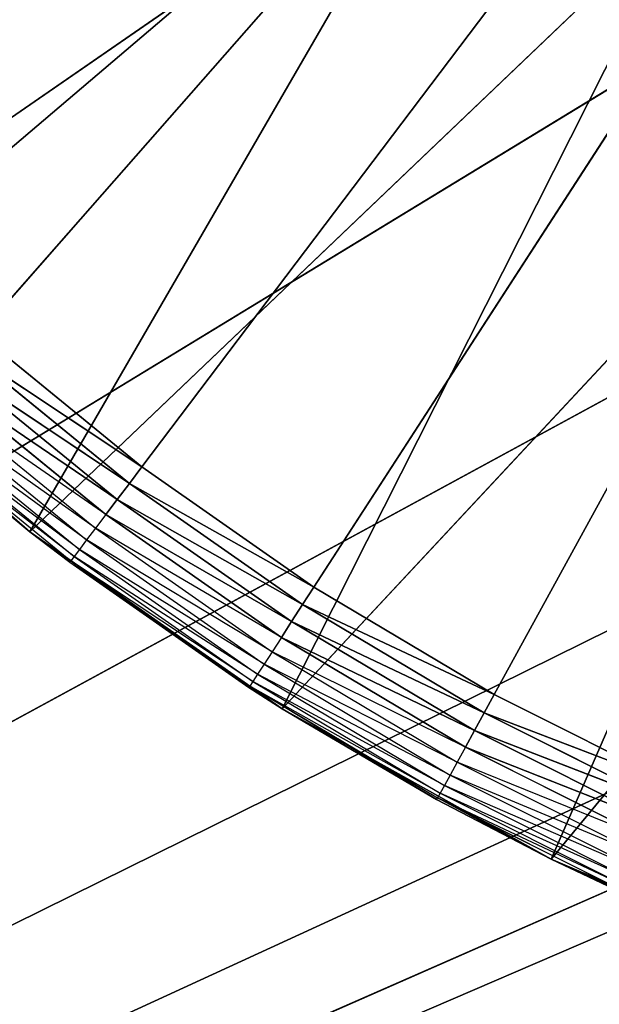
# Model space of a CAD drawing. Extents: x 0 to 6, y 0.1 to 15.2.
# Tile 19 of 256: x 0.7201 to 0.8169, y 0.6028 to 0.7673. Entities that reach past the tile are written whole.
import ezdxf

# ---------------------------------------------------------------- set-up
doc = ezdxf.new("R2010")
doc.units = 0
doc.header["$LTSCALE"] = 2.54
doc.layers.get('0').update_dxf_attribs({"color": 13, "linetype": 'CONTINUOUS'})

# ---------------------------------------------------------------- blocks, each defined once
blk = doc.blocks.new('UCHWYT_NA__CI_GACZK__GIUMI')
at = {"color": 0}
for p, q in [((0.71335, 0.71476, 1.316), (1.03, 1.0755, 1.316)), ((0.71335, 0.71476, 1.316), (1.03, 1.0755, 1.316)), ((0.74053, 0.69261, 1.316), (1.03, 1.0755, 1.316)), ((0.74053, 0.69261, 1.316), (1.03, 1.0755, 1.316)), ((1.03, 1.0755, 1.316), (0.76925, 0.6725, 1.316)), ((1.03, 1.0755, 1.316), (0.76925, 0.6725, 1.316)), ((0.79936, 0.65454, 1.316), (1.03, 1.0755, 1.316)), ((0.79936, 0.65454, 1.316), (1.03, 1.0755, 1.316)), ((0.81145, 0.81505, 1.516), (0.03, 0.2755, 1.516)), ((0.81145, 0.81505, 1.516), (0.03, 0.2755, 1.516)), ((0.81145, 0.81505, 1.616), (0.03, 0.2755, 1.616)), ((0.81145, 0.81505, 1.616), (0.03, 0.2755, 1.616)), ((0.68297, 0.71554, 1.516), (0.79798, 0.81345, 1.516)), ((0.68297, 0.71554, 1.516), (0.79798, 0.81345, 1.516)), ((0.79798, 0.81345, 1.516), (0.72182, 0.68177, 1.516)), ((0.79798, 0.81345, 1.516), (0.72182, 0.68177, 1.516)), ((0.72182, 0.68177, 1.516), (0.83194, 0.78693, 1.516)), ((0.72182, 0.68177, 1.516), (0.83194, 0.78693, 1.516)), ((0.76394, 0.65217, 1.516), (0.83194, 0.78693, 1.516)), ((0.76394, 0.65217, 1.516), (0.83194, 0.78693, 1.516)), ((0.86, 0.78105, 1.516), (0.03, 0.2755, 1.516)), ((0.86, 0.78105, 1.516), (0.03, 0.2755, 1.516)), ((0.86, 0.78105, 1.616), (0.03, 0.2755, 1.616)), ((0.86, 0.78105, 1.616), (0.03, 0.2755, 1.616)), ((0.76394, 0.65217, 1.516), (0.86891, 0.76478, 1.516)), ((0.76394, 0.65217, 1.516), (0.86891, 0.76478, 1.516)), ((0.80888, 0.62705, 1.516), (0.86891, 0.76478, 1.516)), ((0.80888, 0.62705, 1.516), (0.86891, 0.76478, 1.516)), ((0.03, 0.2755, 1.516), (0.91371, 0.756, 1.516)), ((0.03, 0.2755, 1.516), (0.91371, 0.756, 1.516)), ((0.03, 0.2755, 1.616), (1.14629, 0.756, 1.616)), ((0.03, 0.2755, 1.616), (1.14629, 0.756, 1.616)), ((0.91371, 0.756, 1.616), (0.03, 0.2755, 1.616)), ((0.91371, 0.756, 1.616), (0.03, 0.2755, 1.616)), ((0.80888, 0.62705, 1.516), (0.90831, 0.74734, 1.516)), ((0.80888, 0.62705, 1.516), (0.90831, 0.74734, 1.516)), ((0.97096, 0.74067, 1.516), (0.03, 0.2755, 1.516)), ((0.97096, 0.74067, 1.516), (0.03, 0.2755, 1.516)), ((1.08904, 0.74067, 1.516), (0.03, 0.2755, 1.516)), ((1.08904, 0.74067, 1.516), (0.03, 0.2755, 1.516)), ((1.08904, 0.74067, 1.616), (0.03, 0.2755, 1.616)), ((1.08904, 0.74067, 1.616), (0.03, 0.2755, 1.616)), ((0.97096, 0.74067, 1.616), (0.03, 0.2755, 1.616)), ((0.97096, 0.74067, 1.616), (0.03, 0.2755, 1.616)), ((1.03, 0.7355, 1.516), (0.03, 0.2755, 1.516)), ((1.03, 0.7355, 1.516), (0.03, 0.2755, 1.516)), ((1.03, 0.7355, 1.616), (0.03, 0.2755, 1.616)), ((1.03, 0.7355, 1.616), (0.03, 0.2755, 1.616)), ((0.72182, 0.68177, 1.516), (0.68297, 0.71554, 1.516)), ((0.72182, 0.68177, 1.516), (0.68297, 0.71554, 1.516)), ((0.74053, 0.69261, 1.316), (0.71335, 0.71476, 1.316)), ((0.74053, 0.69261, 1.316), (0.71335, 0.71476, 1.316)), ((0.71106, 0.71215, 1.3163), (0.73843, 0.68984, 1.3163)), ((0.74053, 0.69261, 1.316), (0.71106, 0.71215, 1.3163)), ((0.74053, 0.69261, 1.316), (0.71106, 0.71215, 1.3163)), ((0.71106, 0.71215, 1.3163), (0.73843, 0.68984, 1.3163)), ((0.70884, 0.70962, 1.31721), (0.7364, 0.68715, 1.31721)), ((0.73843, 0.68984, 1.3163), (0.70884, 0.70962, 1.31721)), ((0.73843, 0.68984, 1.3163), (0.70884, 0.70962, 1.31721)), ((0.70884, 0.70962, 1.31721), (0.7364, 0.68715, 1.31721)), ((0.7364, 0.68715, 1.31721), (0.70675, 0.70724, 1.31868)), ((0.7364, 0.68715, 1.31721), (0.70675, 0.70724, 1.31868)), ((0.70675, 0.70724, 1.31868), (0.7345, 0.68463, 1.31868)), ((0.70487, 0.7051, 1.32068), (0.73278, 0.68235, 1.32068)), ((0.7345, 0.68463, 1.31868), (0.70487, 0.7051, 1.32068)), ((0.70324, 0.70325, 1.32314), (0.73129, 0.68039, 1.32314)), ((0.73278, 0.68235, 1.32068), (0.70324, 0.70325, 1.32314)), ((0.70193, 0.70174, 1.326), (0.73008, 0.67879, 1.326)), ((0.73129, 0.68039, 1.32314), (0.70193, 0.70174, 1.326)), ((0.72182, 0.68177, 1.516), (0.70016, 0.69973, 1.336)), ((0.70016, 0.69973, 1.336), (0.72182, 0.68177, 1.336)), ((0.72182, 0.68177, 1.516), (0.70016, 0.69973, 1.336)), ((0.72182, 0.68177, 1.336), (0.70036, 0.69996, 1.33253)), ((0.70036, 0.69996, 1.33253), (0.72865, 0.6769, 1.33253)), ((0.72919, 0.67762, 1.32916), (0.70036, 0.69996, 1.33253)), ((0.70095, 0.70064, 1.32916), (0.72919, 0.67762, 1.32916)), ((0.73008, 0.67879, 1.326), (0.70095, 0.70064, 1.32916)), ((0.74053, 0.69261, 1.316), (0.73843, 0.68984, 1.3163)), ((0.74053, 0.69261, 1.316), (0.73843, 0.68984, 1.3163)), ((0.76925, 0.6725, 1.316), (0.74053, 0.69261, 1.316)), ((0.76925, 0.6725, 1.316), (0.74053, 0.69261, 1.316)), ((0.73843, 0.68984, 1.3163), (0.7364, 0.68715, 1.31721)), ((0.73843, 0.68984, 1.3163), (0.7364, 0.68715, 1.31721)), ((0.73843, 0.68984, 1.3163), (0.76736, 0.66958, 1.3163)), ((0.76925, 0.6725, 1.316), (0.73843, 0.68984, 1.3163)), ((0.76925, 0.6725, 1.316), (0.73843, 0.68984, 1.3163)), ((0.73843, 0.68984, 1.3163), (0.76736, 0.66958, 1.3163)), ((0.7364, 0.68715, 1.31721), (0.7345, 0.68463, 1.31868)), ((0.7364, 0.68715, 1.31721), (0.7345, 0.68463, 1.31868)), ((0.7364, 0.68715, 1.31721), (0.76553, 0.66676, 1.31721)), ((0.76736, 0.66958, 1.3163), (0.7364, 0.68715, 1.31721)), ((0.76736, 0.66958, 1.3163), (0.7364, 0.68715, 1.31721)), ((0.7364, 0.68715, 1.31721), (0.76553, 0.66676, 1.31721)), ((0.7345, 0.68463, 1.31868), (0.73278, 0.68235, 1.32068)), ((0.76553, 0.66676, 1.31721), (0.7345, 0.68463, 1.31868)), ((0.76553, 0.66676, 1.31721), (0.7345, 0.68463, 1.31868)), ((0.7345, 0.68463, 1.31868), (0.76382, 0.6641, 1.31868)), ((0.72182, 0.68177, 1.336), (0.72865, 0.6769, 1.33253)), ((0.72182, 0.68177, 1.336), (0.72182, 0.68177, 1.516)), ((0.72182, 0.68177, 1.336), (0.72847, 0.67665, 1.336)), ((0.72847, 0.67665, 1.336), (0.72182, 0.68177, 1.516)), ((0.72182, 0.68177, 1.336), (0.72182, 0.68177, 1.516)), ((0.72847, 0.67665, 1.336), (0.72182, 0.68177, 1.516)), ((0.75839, 0.65571, 1.336), (0.72182, 0.68177, 1.516)), ((0.75839, 0.65571, 1.336), (0.72182, 0.68177, 1.516)), ((0.76394, 0.65217, 1.516), (0.72182, 0.68177, 1.516)), ((0.76394, 0.65217, 1.516), (0.72182, 0.68177, 1.516)), ((0.73278, 0.68235, 1.32068), (0.73129, 0.68039, 1.32314)), ((0.73278, 0.68235, 1.32068), (0.76227, 0.66171, 1.32068)), ((0.76382, 0.6641, 1.31868), (0.73278, 0.68235, 1.32068)), ((0.73129, 0.68039, 1.32314), (0.73008, 0.67879, 1.326)), ((0.73129, 0.68039, 1.32314), (0.76093, 0.65964, 1.32314)), ((0.76227, 0.66171, 1.32068), (0.73129, 0.68039, 1.32314)), ((0.73008, 0.67879, 1.326), (0.72919, 0.67762, 1.32916)), ((0.73008, 0.67879, 1.326), (0.75984, 0.65796, 1.326)), ((0.76093, 0.65964, 1.32314), (0.73008, 0.67879, 1.326)), ((0.72847, 0.67665, 1.336), (0.72865, 0.6769, 1.33253)), ((0.72847, 0.67665, 1.336), (0.75855, 0.65596, 1.33253)), ((0.72847, 0.67665, 1.336), (0.75839, 0.65571, 1.336)), ((0.72919, 0.67762, 1.32916), (0.72865, 0.6769, 1.33253)), ((0.72865, 0.6769, 1.33253), (0.75855, 0.65596, 1.33253)), ((0.75904, 0.65672, 1.32916), (0.72865, 0.6769, 1.33253)), ((0.72919, 0.67762, 1.32916), (0.75904, 0.65672, 1.32916)), ((0.75984, 0.65796, 1.326), (0.72919, 0.67762, 1.32916)), ((0.76925, 0.6725, 1.316), (0.76736, 0.66958, 1.3163)), ((0.76925, 0.6725, 1.316), (0.76736, 0.66958, 1.3163)), ((0.79936, 0.65454, 1.316), (0.76925, 0.6725, 1.316)), ((0.79936, 0.65454, 1.316), (0.76925, 0.6725, 1.316)), ((0.76736, 0.66958, 1.3163), (0.76553, 0.66676, 1.31721)), ((0.76736, 0.66958, 1.3163), (0.76553, 0.66676, 1.31721)), ((0.76736, 0.66958, 1.3163), (0.79769, 0.6515, 1.3163)), ((0.79936, 0.65454, 1.316), (0.76736, 0.66958, 1.3163)), ((0.79936, 0.65454, 1.316), (0.76736, 0.66958, 1.3163)), ((0.76736, 0.66958, 1.3163), (0.79769, 0.6515, 1.3163)), ((0.76553, 0.66676, 1.31721), (0.76382, 0.6641, 1.31868)), ((0.76553, 0.66676, 1.31721), (0.76382, 0.6641, 1.31868)), ((0.76553, 0.66676, 1.31721), (0.79608, 0.64854, 1.31721)), ((0.79769, 0.6515, 1.3163), (0.76553, 0.66676, 1.31721)), ((0.79769, 0.6515, 1.3163), (0.76553, 0.66676, 1.31721)), ((0.76553, 0.66676, 1.31721), (0.79608, 0.64854, 1.31721)), ((0.76382, 0.6641, 1.31868), (0.76227, 0.66171, 1.32068)), ((0.79608, 0.64854, 1.31721), (0.76382, 0.6641, 1.31868)), ((0.79608, 0.64854, 1.31721), (0.76382, 0.6641, 1.31868)), ((0.76382, 0.6641, 1.31868), (0.79456, 0.64577, 1.31868)), ((0.76227, 0.66171, 1.32068), (0.76093, 0.65964, 1.32314)), ((0.76227, 0.66171, 1.32068), (0.79319, 0.64327, 1.32068)), ((0.79456, 0.64577, 1.31868), (0.76227, 0.66171, 1.32068)), ((0.76093, 0.65964, 1.32314), (0.75984, 0.65796, 1.326)), ((0.76093, 0.65964, 1.32314), (0.792, 0.6411, 1.32314)), ((0.79319, 0.64327, 1.32068), (0.76093, 0.65964, 1.32314)), ((0.75904, 0.65672, 1.32916), (0.75855, 0.65596, 1.33253)), ((0.75984, 0.65796, 1.326), (0.75904, 0.65672, 1.32916)), ((0.75904, 0.65672, 1.32916), (0.79033, 0.63806, 1.32916)), ((0.79104, 0.63935, 1.326), (0.75904, 0.65672, 1.32916)), ((0.75984, 0.65796, 1.326), (0.79104, 0.63935, 1.326)), ((0.792, 0.6411, 1.32314), (0.75984, 0.65796, 1.326)), ((0.75839, 0.65571, 1.336), (0.75855, 0.65596, 1.33253)), ((0.75839, 0.65571, 1.336), (0.76394, 0.65217, 1.516)), ((0.75839, 0.65571, 1.336), (0.76394, 0.65217, 1.336)), ((0.75839, 0.65571, 1.336), (0.76394, 0.65217, 1.516)), ((0.78975, 0.637, 1.336), (0.75855, 0.65596, 1.33253)), ((0.75855, 0.65596, 1.33253), (0.7899, 0.63727, 1.33253)), ((0.76394, 0.65217, 1.336), (0.75855, 0.65596, 1.33253)), ((0.79033, 0.63806, 1.32916), (0.75855, 0.65596, 1.33253)), ((0.79936, 0.65454, 1.316), (0.79769, 0.6515, 1.3163)), ((0.79936, 0.65454, 1.316), (0.79769, 0.6515, 1.3163)), ((0.83071, 0.63883, 1.316), (0.79936, 0.65454, 1.316)), ((0.83071, 0.63883, 1.316), (0.79936, 0.65454, 1.316)), ((0.76394, 0.65217, 1.336), (0.76394, 0.65217, 1.516)), ((0.76394, 0.65217, 1.336), (0.76394, 0.65217, 1.516)), ((0.76394, 0.65217, 1.336), (0.78975, 0.637, 1.336)), ((0.78975, 0.637, 1.336), (0.76394, 0.65217, 1.516)), ((0.78975, 0.637, 1.336), (0.76394, 0.65217, 1.516)), ((0.80888, 0.62705, 1.516), (0.76394, 0.65217, 1.516)), ((0.80888, 0.62705, 1.516), (0.76394, 0.65217, 1.516)), ((0.79769, 0.6515, 1.3163), (0.79608, 0.64854, 1.31721)), ((0.79769, 0.6515, 1.3163), (0.79608, 0.64854, 1.31721)), ((0.79769, 0.6515, 1.3163), (0.82926, 0.63567, 1.3163)), ((0.83071, 0.63883, 1.316), (0.79769, 0.6515, 1.3163)), ((0.83071, 0.63883, 1.316), (0.79769, 0.6515, 1.3163)), ((0.79769, 0.6515, 1.3163), (0.82926, 0.63567, 1.3163)), ((0.79608, 0.64854, 1.31721), (0.79456, 0.64577, 1.31868)), ((0.79608, 0.64854, 1.31721), (0.79456, 0.64577, 1.31868)), ((0.79608, 0.64854, 1.31721), (0.82787, 0.63261, 1.31721)), ((0.82926, 0.63567, 1.3163), (0.79608, 0.64854, 1.31721)), ((0.82926, 0.63567, 1.3163), (0.79608, 0.64854, 1.31721)), ((0.79608, 0.64854, 1.31721), (0.82787, 0.63261, 1.31721)), ((0.79456, 0.64577, 1.31868), (0.79319, 0.64327, 1.32068)), ((0.82787, 0.63261, 1.31721), (0.79456, 0.64577, 1.31868)), ((0.82787, 0.63261, 1.31721), (0.79456, 0.64577, 1.31868)), ((0.79456, 0.64577, 1.31868), (0.82655, 0.62973, 1.31868)), ((0.79319, 0.64327, 1.32068), (0.792, 0.6411, 1.32314)), ((0.79319, 0.64327, 1.32068), (0.82537, 0.62713, 1.32068)), ((0.82655, 0.62973, 1.31868), (0.79319, 0.64327, 1.32068)), ((0.792, 0.6411, 1.32314), (0.79104, 0.63935, 1.326)), ((0.792, 0.6411, 1.32314), (0.82434, 0.62489, 1.32314)), ((0.82537, 0.62713, 1.32068), (0.792, 0.6411, 1.32314)), ((0.79104, 0.63935, 1.326), (0.79033, 0.63806, 1.32916)), ((0.79104, 0.63935, 1.326), (0.82351, 0.62307, 1.326)), ((0.82434, 0.62489, 1.32314), (0.79104, 0.63935, 1.326)), ((0.78975, 0.637, 1.336), (0.7899, 0.63727, 1.33253)), ((0.78975, 0.637, 1.336), (0.80888, 0.62705, 1.516)), ((0.78975, 0.637, 1.336), (0.80888, 0.62705, 1.336)), ((0.78975, 0.637, 1.336), (0.80888, 0.62705, 1.516)), ((0.79033, 0.63806, 1.32916), (0.7899, 0.63727, 1.33253)), ((0.8229, 0.62173, 1.32916), (0.7899, 0.63727, 1.33253)), ((0.80888, 0.62705, 1.336), (0.7899, 0.63727, 1.33253)), ((0.7899, 0.63727, 1.33253), (0.82253, 0.62091, 1.33253)), ((0.79033, 0.63806, 1.32916), (0.8229, 0.62173, 1.32916)), ((0.82351, 0.62307, 1.326), (0.79033, 0.63806, 1.32916)), ((0.80888, 0.62705, 1.336), (0.80888, 0.62705, 1.516)), ((0.80888, 0.62705, 1.336), (0.80888, 0.62705, 1.516)), ((0.80888, 0.62705, 1.336), (0.8224, 0.62063, 1.336)), ((0.8224, 0.62063, 1.336), (0.80888, 0.62705, 1.516)), ((0.8224, 0.62063, 1.336), (0.80888, 0.62705, 1.516)), ((0.85616, 0.60669, 1.516), (0.80888, 0.62705, 1.516)), ((0.85616, 0.60669, 1.516), (0.80888, 0.62705, 1.516)), ((0.80888, 0.62705, 1.336), (0.82253, 0.62091, 1.33253))]:
    blk.add_line(p, q, dxfattribs=at)
mesh = blk.add_polyface(dxfattribs=at)
corners = [(0.73555, 1.2455, 1.516), (0.03, 0.2755, 1.516), (0.03, 14.8755, 1.516)]
mesh.append_faces([[corners[k] for k in face] for face in [(0, 1, 2)]], dxfattribs={"color": 0})
mesh = blk.add_polyface(dxfattribs=at)
corners = [(1.53, 0.2755, 4.116), (0.03, 1.3755, 4.116), (0.03, 0.2755, 4.116)]
mesh.append_faces([[corners[k] for k in face] for face in [(0, 1, 2)]], dxfattribs={"color": 0})
mesh = blk.add_polyface(dxfattribs=at)
corners = [(1.53, 1.3755, 4.116), (0.03, 1.3755, 4.116), (1.53, 0.2755, 4.116)]
mesh.append_faces([[corners[k] for k in face] for face in [(0, 1, 2)]], dxfattribs={"color": 0})
mesh = blk.add_polyface(dxfattribs=at)
corners = [(1.53, 0.2755, 4.016), (0.03, 0.2755, 4.016), (1.53, 1.3755, 4.016)]
mesh.append_faces([[corners[k] for k in face] for face in [(0, 1, 2)]], dxfattribs={"color": 0})
mesh = blk.add_polyface(dxfattribs=at)
corners = [(1.53, 1.3755, 4.016), (0.03, 0.2755, 4.016), (0.03, 1.3755, 4.016)]
mesh.append_faces([[corners[k] for k in face] for face in [(0, 1, 2)]], dxfattribs={"color": 0})
mesh = blk.add_polyface(dxfattribs=at)
corners = [(0.73555, 1.2455, 1.516), (0.7105, 1.19179, 1.516), (0.03, 0.2755, 1.516)]
mesh.append_faces([[corners[k] for k in face] for face in [(0, 1, 2)]], dxfattribs={"color": 0})
mesh = blk.add_polyface(dxfattribs=at)
corners = [(1.03, 1.0755, 1.316), (0.6642, 0.76471, 1.316), (0.64249, 0.79224, 1.316)]
mesh.append_faces([[corners[k] for k in face] for face in [(0, 1, 2)]], dxfattribs={"color": 0})
mesh = blk.add_polyface(dxfattribs=at)
corners = [(1.03, 1.0755, 1.316), (0.68786, 0.73884, 1.316), (0.6642, 0.76471, 1.316)]
mesh.append_faces([[corners[k] for k in face] for face in [(0, 1, 2)]], dxfattribs={"color": 0})
mesh = blk.add_polyface(dxfattribs=at)
corners = [(1.03, 1.0755, 1.316), (0.71335, 0.71476, 1.316), (0.68786, 0.73884, 1.316)]
mesh.append_faces([[corners[k] for k in face] for face in [(0, 1, 2)]], dxfattribs={"color": 0})
mesh = blk.add_polyface(dxfattribs=at)
corners = [(1.03, 1.0755, 1.316), (0.74053, 0.69261, 1.316), (0.71335, 0.71476, 1.316)]
mesh.append_faces([[corners[k] for k in face] for face in [(0, 1, 2)]], dxfattribs={"color": 0})
mesh = blk.add_polyface(dxfattribs=at)
corners = [(1.03, 1.0755, 1.316), (0.76925, 0.6725, 1.316), (0.74053, 0.69261, 1.316)]
mesh.append_faces([[corners[k] for k in face] for face in [(0, 1, 2)]], dxfattribs={"color": 0})
mesh = blk.add_polyface(dxfattribs=at)
corners = [(1.03, 1.0755, 1.316), (0.79936, 0.65454, 1.316), (0.76925, 0.6725, 1.316)]
mesh.append_faces([[corners[k] for k in face] for face in [(0, 1, 2)]], dxfattribs={"color": 0})
mesh = blk.add_polyface(dxfattribs=at)
corners = [(1.03, 1.0755, 1.316), (0.83071, 0.63883, 1.316), (0.79936, 0.65454, 1.316)]
mesh.append_faces([[corners[k] for k in face] for face in [(0, 1, 2)]], dxfattribs={"color": 0})
mesh = blk.add_polyface(dxfattribs=at)
corners = [(0.73555, 0.9055, 1.516), (0.03, 0.2755, 1.516), (0.7105, 0.95921, 1.516)]
mesh.append_faces([[corners[k] for k in face] for face in [(0, 1, 2)]], dxfattribs={"color": 0})
mesh = blk.add_polyface(dxfattribs=at)
corners = [(0.73555, 0.9055, 1.616), (0.7105, 0.95921, 1.616), (0.03, 0.2755, 1.616)]
mesh.append_faces([[corners[k] for k in face] for face in [(0, 1, 2)]], dxfattribs={"color": 0})
mesh = blk.add_polyface(dxfattribs=at)
corners = [(0.76954, 0.85695, 1.516), (0.03, 0.2755, 1.516), (0.73555, 0.9055, 1.516)]
mesh.append_faces([[corners[k] for k in face] for face in [(0, 1, 2)]], dxfattribs={"color": 0})
mesh = blk.add_polyface(dxfattribs=at)
corners = [(0.76954, 0.85695, 1.616), (0.73555, 0.9055, 1.616), (0.03, 0.2755, 1.616)]
mesh.append_faces([[corners[k] for k in face] for face in [(0, 1, 2)]], dxfattribs={"color": 0})
mesh = blk.add_polyface(dxfattribs=at)
corners = [(0.81145, 0.81505, 1.516), (0.03, 0.2755, 1.516), (0.76954, 0.85695, 1.516)]
mesh.append_faces([[corners[k] for k in face] for face in [(0, 1, 2)]], dxfattribs={"color": 0})
mesh = blk.add_polyface(dxfattribs=at)
corners = [(0.81145, 0.81505, 1.616), (0.76954, 0.85695, 1.616), (0.03, 0.2755, 1.616)]
mesh.append_faces([[corners[k] for k in face] for face in [(0, 1, 2)]], dxfattribs={"color": 0})
mesh = blk.add_polyface(dxfattribs=at)
corners = [(0.76754, 0.84395, 1.516), (0.61668, 0.79414, 1.516), (0.6478, 0.75313, 1.516)]
mesh.append_faces([[corners[k] for k in face] for face in [(0, 1, 2)]], dxfattribs={"color": 0})
mesh = blk.add_polyface(dxfattribs=at)
corners = [(0.79798, 0.81345, 1.516), (0.76754, 0.84395, 1.516), (0.6478, 0.75313, 1.516)]
mesh.append_faces([[corners[k] for k in face] for face in [(0, 1, 2)]], dxfattribs={"color": 0})
mesh = blk.add_polyface(dxfattribs=at)
corners = [(0.86, 0.78105, 1.516), (0.03, 0.2755, 1.516), (0.81145, 0.81505, 1.516)]
mesh.append_faces([[corners[k] for k in face] for face in [(0, 1, 2)]], dxfattribs={"color": 0})
mesh = blk.add_polyface(dxfattribs=at)
corners = [(0.86, 0.78105, 1.616), (0.81145, 0.81505, 1.616), (0.03, 0.2755, 1.616)]
mesh.append_faces([[corners[k] for k in face] for face in [(0, 1, 2)]], dxfattribs={"color": 0})
mesh = blk.add_polyface(dxfattribs=at)
corners = [(0.79798, 0.81345, 1.516), (0.6478, 0.75313, 1.516), (0.68297, 0.71554, 1.516)]
mesh.append_faces([[corners[k] for k in face] for face in [(0, 1, 2)]], dxfattribs={"color": 0})
mesh = blk.add_polyface(dxfattribs=at)
corners = [(0.79798, 0.81345, 1.516), (0.68297, 0.71554, 1.516), (0.72182, 0.68177, 1.516)]
mesh.append_faces([[corners[k] for k in face] for face in [(0, 1, 2)]], dxfattribs={"color": 0})
mesh = blk.add_polyface(dxfattribs=at)
corners = [(0.83194, 0.78693, 1.516), (0.79798, 0.81345, 1.516), (0.72182, 0.68177, 1.516)]
mesh.append_faces([[corners[k] for k in face] for face in [(0, 1, 2)]], dxfattribs={"color": 0})
mesh = blk.add_polyface(dxfattribs=at)
corners = [(0.83194, 0.78693, 1.516), (0.72182, 0.68177, 1.516), (0.76394, 0.65217, 1.516)]
mesh.append_faces([[corners[k] for k in face] for face in [(0, 1, 2)]], dxfattribs={"color": 0})
mesh = blk.add_polyface(dxfattribs=at)
corners = [(0.86891, 0.76478, 1.516), (0.83194, 0.78693, 1.516), (0.76394, 0.65217, 1.516)]
mesh.append_faces([[corners[k] for k in face] for face in [(0, 1, 2)]], dxfattribs={"color": 0})
mesh = blk.add_polyface(dxfattribs=at)
corners = [(0.91371, 0.756, 1.516), (0.03, 0.2755, 1.516), (0.86, 0.78105, 1.516)]
mesh.append_faces([[corners[k] for k in face] for face in [(0, 1, 2)]], dxfattribs={"color": 0})
mesh = blk.add_polyface(dxfattribs=at)
corners = [(0.91371, 0.756, 1.616), (0.86, 0.78105, 1.616), (0.03, 0.2755, 1.616)]
mesh.append_faces([[corners[k] for k in face] for face in [(0, 1, 2)]], dxfattribs={"color": 0})
mesh = blk.add_polyface(dxfattribs=at)
corners = [(0.86891, 0.76478, 1.516), (0.76394, 0.65217, 1.516), (0.80888, 0.62705, 1.516)]
mesh.append_faces([[corners[k] for k in face] for face in [(0, 1, 2)]], dxfattribs={"color": 0})
mesh = blk.add_polyface(dxfattribs=at)
corners = [(0.90831, 0.74734, 1.516), (0.86891, 0.76478, 1.516), (0.80888, 0.62705, 1.516)]
mesh.append_faces([[corners[k] for k in face] for face in [(0, 1, 2)]], dxfattribs={"color": 0})
mesh = blk.add_polyface(dxfattribs=at)
corners = [(0.97096, 0.74067, 1.516), (0.03, 0.2755, 1.516), (0.91371, 0.756, 1.516)]
mesh.append_faces([[corners[k] for k in face] for face in [(0, 1, 2)]], dxfattribs={"color": 0})
mesh = blk.add_polyface(dxfattribs=at)
corners = [(4.97096, 0.74067, 1.516), (0.03, 0.2755, 1.516), (4.91371, 0.756, 1.516)]
mesh.append_faces([[corners[k] for k in face] for face in [(0, 1, 2)]], dxfattribs={"color": 0})
mesh = blk.add_polyface(dxfattribs=at)
corners = [(4.91371, 0.756, 1.516), (0.03, 0.2755, 1.516), (1.08904, 0.74067, 1.516)]
mesh.append_faces([[corners[k] for k in face] for face in [(0, 1, 2)]], dxfattribs={"color": 0})
mesh = blk.add_polyface(dxfattribs=at)
corners = [(1.14629, 0.756, 1.616), (1.08904, 0.74067, 1.616), (0.03, 0.2755, 1.616)]
mesh.append_faces([[corners[k] for k in face] for face in [(0, 1, 2)]], dxfattribs={"color": 0})
mesh = blk.add_polyface(dxfattribs=at)
corners = [(6.03, 0.2755, 1.616), (1.14629, 0.756, 1.616), (0.03, 0.2755, 1.616)]
mesh.append_faces([[corners[k] for k in face] for face in [(0, 1, 2)]], dxfattribs={"color": 0})
mesh = blk.add_polyface(dxfattribs=at)
corners = [(0.97096, 0.74067, 1.616), (0.91371, 0.756, 1.616), (0.03, 0.2755, 1.616)]
mesh.append_faces([[corners[k] for k in face] for face in [(0, 1, 2)]], dxfattribs={"color": 0})
mesh = blk.add_polyface(dxfattribs=at)
corners = [(0.90831, 0.74734, 1.516), (0.80888, 0.62705, 1.516), (0.85616, 0.60669, 1.516)]
mesh.append_faces([[corners[k] for k in face] for face in [(0, 1, 2)]], dxfattribs={"color": 0})
mesh = blk.add_polyface(dxfattribs=at)
corners = [(1.03, 0.7355, 1.516), (0.03, 0.2755, 1.516), (0.97096, 0.74067, 1.516)]
mesh.append_faces([[corners[k] for k in face] for face in [(0, 1, 2)]], dxfattribs={"color": 0})
mesh = blk.add_polyface(dxfattribs=at)
corners = [(1.08904, 0.74067, 1.516), (0.03, 0.2755, 1.516), (1.03, 0.7355, 1.516)]
mesh.append_faces([[corners[k] for k in face] for face in [(0, 1, 2)]], dxfattribs={"color": 0})
mesh = blk.add_polyface(dxfattribs=at)
corners = [(6.03, 0.2755, 1.516), (0.03, 0.2755, 1.516), (4.97096, 0.74067, 1.516)]
mesh.append_faces([[corners[k] for k in face] for face in [(0, 1, 2)]], dxfattribs={"color": 0})
mesh = blk.add_polyface(dxfattribs=at)
corners = [(1.08904, 0.74067, 1.616), (1.03, 0.7355, 1.616), (0.03, 0.2755, 1.616)]
mesh.append_faces([[corners[k] for k in face] for face in [(0, 1, 2)]], dxfattribs={"color": 0})
mesh = blk.add_polyface(dxfattribs=at)
corners = [(1.03, 0.7355, 1.616), (0.97096, 0.74067, 1.616), (0.03, 0.2755, 1.616)]
mesh.append_faces([[corners[k] for k in face] for face in [(0, 1, 2)]], dxfattribs={"color": 0})
mesh = blk.add_polyface(dxfattribs=at)
corners = [(0.68297, 0.71554, 1.516), (0.70016, 0.69973, 1.336), (0.72182, 0.68177, 1.516)]
mesh.append_faces([[corners[k] for k in face] for face in [(0, 1, 2)]], dxfattribs={"color": 0})
mesh = blk.add_polyface(dxfattribs=at)
corners = [(0.74053, 0.69261, 1.316), (0.71106, 0.71215, 1.3163), (0.71335, 0.71476, 1.316)]
mesh.append_faces([[corners[k] for k in face] for face in [(0, 1, 2)]], dxfattribs={"color": 0})
mesh = blk.add_polyface(dxfattribs=at)
corners = [(0.73843, 0.68984, 1.3163), (0.70884, 0.70962, 1.31721), (0.71106, 0.71215, 1.3163)]
mesh.append_faces([[corners[k] for k in face] for face in [(0, 1, 2)]], dxfattribs={"color": 0})
mesh = blk.add_polyface(dxfattribs=at)
corners = [(0.74053, 0.69261, 1.316), (0.73843, 0.68984, 1.3163), (0.71106, 0.71215, 1.3163)]
mesh.append_faces([[corners[k] for k in face] for face in [(0, 1, 2)]], dxfattribs={"color": 0})
mesh = blk.add_polyface(dxfattribs=at)
corners = [(0.7364, 0.68715, 1.31721), (0.70675, 0.70724, 1.31868), (0.70884, 0.70962, 1.31721)]
mesh.append_faces([[corners[k] for k in face] for face in [(0, 1, 2)]], dxfattribs={"color": 0})
mesh = blk.add_polyface(dxfattribs=at)
corners = [(0.73843, 0.68984, 1.3163), (0.7364, 0.68715, 1.31721), (0.70884, 0.70962, 1.31721)]
mesh.append_faces([[corners[k] for k in face] for face in [(0, 1, 2)]], dxfattribs={"color": 0})
mesh = blk.add_polyface(dxfattribs=at)
corners = [(0.7364, 0.68715, 1.31721), (0.7345, 0.68463, 1.31868), (0.70675, 0.70724, 1.31868)]
mesh.append_faces([[corners[k] for k in face] for face in [(0, 1, 2)]], dxfattribs={"color": 0})
mesh = blk.add_polyface(dxfattribs=at)
corners = [(0.72182, 0.68177, 1.516), (0.70016, 0.69973, 1.336), (0.72182, 0.68177, 1.336)]
mesh.append_faces([[corners[k] for k in face] for face in [(0, 1, 2)]], dxfattribs={"color": 0})
mesh = blk.add_polyface(dxfattribs=at)
corners = [(0.76925, 0.6725, 1.316), (0.73843, 0.68984, 1.3163), (0.74053, 0.69261, 1.316)]
mesh.append_faces([[corners[k] for k in face] for face in [(0, 1, 2)]], dxfattribs={"color": 0})
mesh = blk.add_polyface(dxfattribs=at)
corners = [(0.76736, 0.66958, 1.3163), (0.7364, 0.68715, 1.31721), (0.73843, 0.68984, 1.3163)]
mesh.append_faces([[corners[k] for k in face] for face in [(0, 1, 2)]], dxfattribs={"color": 0})
mesh = blk.add_polyface(dxfattribs=at)
corners = [(0.76925, 0.6725, 1.316), (0.76736, 0.66958, 1.3163), (0.73843, 0.68984, 1.3163)]
mesh.append_faces([[corners[k] for k in face] for face in [(0, 1, 2)]], dxfattribs={"color": 0})
mesh = blk.add_polyface(dxfattribs=at)
corners = [(0.76553, 0.66676, 1.31721), (0.7345, 0.68463, 1.31868), (0.7364, 0.68715, 1.31721)]
mesh.append_faces([[corners[k] for k in face] for face in [(0, 1, 2)]], dxfattribs={"color": 0})
mesh = blk.add_polyface(dxfattribs=at)
corners = [(0.76736, 0.66958, 1.3163), (0.76553, 0.66676, 1.31721), (0.7364, 0.68715, 1.31721)]
mesh.append_faces([[corners[k] for k in face] for face in [(0, 1, 2)]], dxfattribs={"color": 0})
mesh = blk.add_polyface(dxfattribs=at)
corners = [(0.76553, 0.66676, 1.31721), (0.76382, 0.6641, 1.31868), (0.7345, 0.68463, 1.31868)]
mesh.append_faces([[corners[k] for k in face] for face in [(0, 1, 2)]], dxfattribs={"color": 0})
mesh = blk.add_polyface(dxfattribs=at)
corners = [(0.72182, 0.68177, 1.516), (0.72182, 0.68177, 1.336), (0.72847, 0.67665, 1.336)]
mesh.append_faces([[corners[k] for k in face] for face in [(0, 1, 2)]], dxfattribs={"color": 0})
mesh = blk.add_polyface(dxfattribs=at)
corners = [(0.72182, 0.68177, 1.516), (0.72847, 0.67665, 1.336), (0.75839, 0.65571, 1.336)]
mesh.append_faces([[corners[k] for k in face] for face in [(0, 1, 2)]], dxfattribs={"color": 0})
mesh = blk.add_polyface(dxfattribs=at)
corners = [(0.72182, 0.68177, 1.516), (0.75839, 0.65571, 1.336), (0.76394, 0.65217, 1.516)]
mesh.append_faces([[corners[k] for k in face] for face in [(0, 1, 2)]], dxfattribs={"color": 0})
mesh = blk.add_polyface(dxfattribs=at)
corners = [(0.79936, 0.65454, 1.316), (0.76736, 0.66958, 1.3163), (0.76925, 0.6725, 1.316)]
mesh.append_faces([[corners[k] for k in face] for face in [(0, 1, 2)]], dxfattribs={"color": 0})
mesh = blk.add_polyface(dxfattribs=at)
corners = [(0.79769, 0.6515, 1.3163), (0.76553, 0.66676, 1.31721), (0.76736, 0.66958, 1.3163)]
mesh.append_faces([[corners[k] for k in face] for face in [(0, 1, 2)]], dxfattribs={"color": 0})
mesh = blk.add_polyface(dxfattribs=at)
corners = [(0.79936, 0.65454, 1.316), (0.79769, 0.6515, 1.3163), (0.76736, 0.66958, 1.3163)]
mesh.append_faces([[corners[k] for k in face] for face in [(0, 1, 2)]], dxfattribs={"color": 0})
mesh = blk.add_polyface(dxfattribs=at)
corners = [(0.79608, 0.64854, 1.31721), (0.76382, 0.6641, 1.31868), (0.76553, 0.66676, 1.31721)]
mesh.append_faces([[corners[k] for k in face] for face in [(0, 1, 2)]], dxfattribs={"color": 0})
mesh = blk.add_polyface(dxfattribs=at)
corners = [(0.79769, 0.6515, 1.3163), (0.79608, 0.64854, 1.31721), (0.76553, 0.66676, 1.31721)]
mesh.append_faces([[corners[k] for k in face] for face in [(0, 1, 2)]], dxfattribs={"color": 0})
mesh = blk.add_polyface(dxfattribs=at)
corners = [(0.79608, 0.64854, 1.31721), (0.79456, 0.64577, 1.31868), (0.76382, 0.6641, 1.31868)]
mesh.append_faces([[corners[k] for k in face] for face in [(0, 1, 2)]], dxfattribs={"color": 0})
mesh = blk.add_polyface(dxfattribs=at)
corners = [(0.76394, 0.65217, 1.516), (0.75839, 0.65571, 1.336), (0.76394, 0.65217, 1.336)]
mesh.append_faces([[corners[k] for k in face] for face in [(0, 1, 2)]], dxfattribs={"color": 0})
mesh = blk.add_polyface(dxfattribs=at)
corners = [(0.83071, 0.63883, 1.316), (0.79769, 0.6515, 1.3163), (0.79936, 0.65454, 1.316)]
mesh.append_faces([[corners[k] for k in face] for face in [(0, 1, 2)]], dxfattribs={"color": 0})
mesh = blk.add_polyface(dxfattribs=at)
corners = [(0.76394, 0.65217, 1.516), (0.76394, 0.65217, 1.336), (0.78975, 0.637, 1.336)]
mesh.append_faces([[corners[k] for k in face] for face in [(0, 1, 2)]], dxfattribs={"color": 0})
mesh = blk.add_polyface(dxfattribs=at)
corners = [(0.76394, 0.65217, 1.516), (0.78975, 0.637, 1.336), (0.80888, 0.62705, 1.516)]
mesh.append_faces([[corners[k] for k in face] for face in [(0, 1, 2)]], dxfattribs={"color": 0})
mesh = blk.add_polyface(dxfattribs=at)
corners = [(0.82926, 0.63567, 1.3163), (0.79608, 0.64854, 1.31721), (0.79769, 0.6515, 1.3163)]
mesh.append_faces([[corners[k] for k in face] for face in [(0, 1, 2)]], dxfattribs={"color": 0})
mesh = blk.add_polyface(dxfattribs=at)
corners = [(0.83071, 0.63883, 1.316), (0.82926, 0.63567, 1.3163), (0.79769, 0.6515, 1.3163)]
mesh.append_faces([[corners[k] for k in face] for face in [(0, 1, 2)]], dxfattribs={"color": 0})
mesh = blk.add_polyface(dxfattribs=at)
corners = [(0.82787, 0.63261, 1.31721), (0.79456, 0.64577, 1.31868), (0.79608, 0.64854, 1.31721)]
mesh.append_faces([[corners[k] for k in face] for face in [(0, 1, 2)]], dxfattribs={"color": 0})
mesh = blk.add_polyface(dxfattribs=at)
corners = [(0.82926, 0.63567, 1.3163), (0.82787, 0.63261, 1.31721), (0.79608, 0.64854, 1.31721)]
mesh.append_faces([[corners[k] for k in face] for face in [(0, 1, 2)]], dxfattribs={"color": 0})
mesh = blk.add_polyface(dxfattribs=at)
corners = [(0.82787, 0.63261, 1.31721), (0.82655, 0.62973, 1.31868), (0.79456, 0.64577, 1.31868)]
mesh.append_faces([[corners[k] for k in face] for face in [(0, 1, 2)]], dxfattribs={"color": 0})
mesh = blk.add_polyface(dxfattribs=at)
corners = [(0.80888, 0.62705, 1.516), (0.78975, 0.637, 1.336), (0.80888, 0.62705, 1.336)]
mesh.append_faces([[corners[k] for k in face] for face in [(0, 1, 2)]], dxfattribs={"color": 0})
mesh = blk.add_polyface(dxfattribs=at)
corners = [(0.80888, 0.62705, 1.336), (0.7899, 0.63727, 1.33253), (0.82253, 0.62091, 1.33253)]
mesh.append_faces([[corners[k] for k in face] for face in [(0, 1, 2)]], dxfattribs={"color": 0})
mesh = blk.add_polyface(dxfattribs=at)
corners = [(0.80888, 0.62705, 1.516), (0.80888, 0.62705, 1.336), (0.8224, 0.62063, 1.336)]
mesh.append_faces([[corners[k] for k in face] for face in [(0, 1, 2)]], dxfattribs={"color": 0})
mesh = blk.add_polyface(dxfattribs=at)
corners = [(0.80888, 0.62705, 1.516), (0.8224, 0.62063, 1.336), (0.85616, 0.60669, 1.516)]
mesh.append_faces([[corners[k] for k in face] for face in [(0, 1, 2)]], dxfattribs={"color": 0})

msp = doc.modelspace()

# ---------------------------------------------------------------- block references
at = {"color": 0}
msp.add_blockref('UCHWYT_NA__CI_GACZK__GIUMI', (0, 0), dxfattribs=at)

doc.saveas('drawing.dxf')
